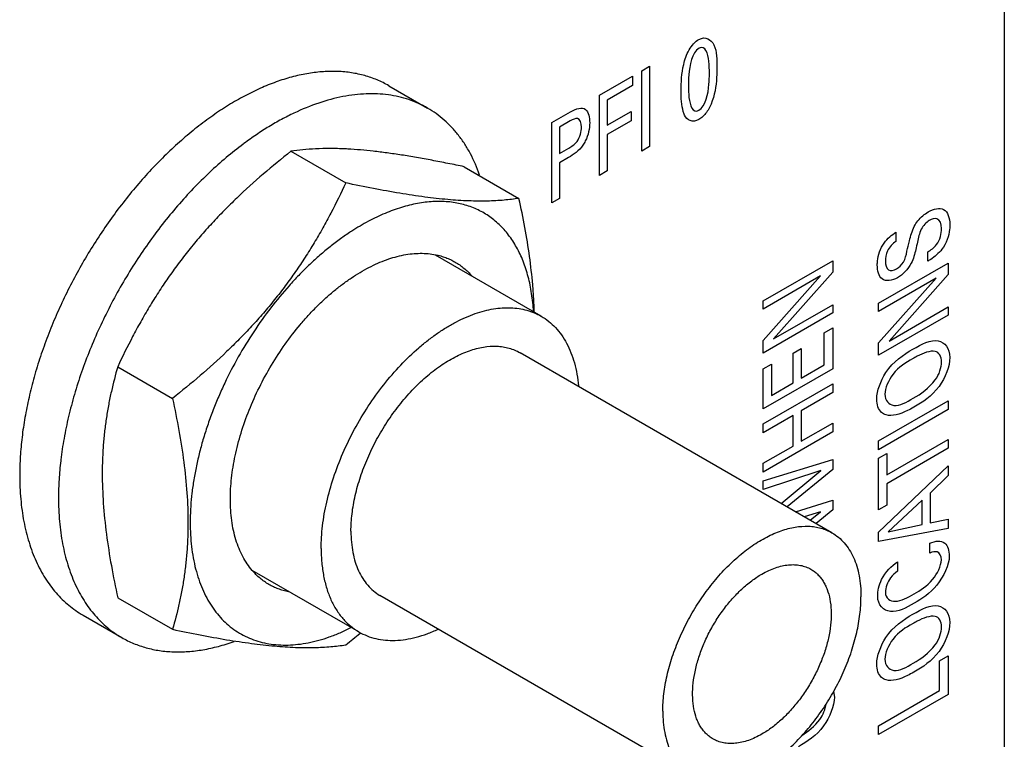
# Model space of a CAD drawing. Header units: inches. Extents: x 0 to 34, y 0 to 22.
# Tile 44 of 145: x 4.742 to 5.119, y 15.88 to 16.155. Entities that reach past the tile are written whole.
import ezdxf

# ---------------------------------------------------------------- set-up
doc = ezdxf.new("R2010")
doc.units = ezdxf.units.IN
doc.header["$LTSCALE"] = 1.87
doc.header["$MEASUREMENT"] = 0
doc.layers.get('0').update_dxf_attribs({"linetype": 'CONTINUOUS'})
doc.layers.add('02___PRT_ALL_AXES', color=7, linetype='CONTINUOUS')
doc.layers.add('ARTWORK', color=7, linetype='CONTINUOUS')

msp = doc.modelspace()

# ---------------------------------------------------------------- linework, layer by layer
at = {"color": 7, "linetype": 'CONTINUOUS'}
for p, q in [((4.8835685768, 16.1297771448), (4.8984178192, 16.1212033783)), ((4.8461420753, 16.1046700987), (4.867098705, 16.0925700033)), ((4.912433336, 16.0987530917), (4.9333899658, 16.0866529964)), ((4.941893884, 16.0415403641), (4.9014341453, 16.0649013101)), ((5.0531552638, 15.9586795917), (4.9338309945, 16.0275759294)), ((4.7798508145, 16.0222016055), (4.8008074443, 16.0101015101)), ((4.8721405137, 15.9207317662), (4.8313455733, 15.9442862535)), ((4.7798508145, 15.9338161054), (4.8008074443, 15.92171601)), ((4.9995276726, 15.8657998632), (4.8802034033, 15.9346962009)), ((4.7665629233, 15.9271304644), (4.7814121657, 15.9185566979)), ((4.8725720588, 15.9202074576), (4.8727780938, 15.9203772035))]:
    msp.add_line(p, q, dxfattribs=at)
for centre, radius, start, end in [((4.9083958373, 15.9996809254), 0.1345186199, 126.6272837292, 126.7817195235), ((4.8599433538, 15.9613323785), 0.1444148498, 86.8477197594, 87.2279745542), ((4.9211497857, 15.994061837), 0.0953264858, 122.3107359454, 123.4967212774), ((4.8915860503, 15.9706807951), 0.1344582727, 173.216546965, 173.3751243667), ((4.6569019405, 16.1823725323), 0.3394762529, 308.256247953, 309.4424252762)]:
    msp.add_arc(centre, radius, start, end, dxfattribs=at)
for points, knots in [([(4.8835685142, 16.1297770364), (4.8821311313, 16.1306069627), (4.8791306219, 16.1320923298), (4.8743463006, 16.1337458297), (4.8692958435, 16.1348235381), (4.8640091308, 16.1353190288), (4.8585156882, 16.135232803), (4.852845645, 16.1345657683), (4.8470292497, 16.1333240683), (4.8410976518, 16.1315144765), (4.8350819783, 16.1291483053), (4.8290144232, 16.1262380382), (4.8229269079, 16.1228001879), (4.8168521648, 16.1188529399), (4.8108223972, 16.1144179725), (4.8048701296, 16.1095189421), (4.7990271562, 16.104182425), (4.7933250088, 16.0984370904), (4.7877943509, 16.0923139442), (4.7824649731, 16.0858460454), (4.7773657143, 16.0790682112), (4.7725239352, 16.072017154), (4.7679660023, 16.0647307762), (4.7637162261, 16.0572486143), (4.7597979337, 16.0496108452), (4.7562318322, 16.0418589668), (4.7530376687, 16.0340345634), (4.7502321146, 16.0261800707), (4.7478310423, 16.01833763), (4.7458465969, 16.010549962), (4.7442901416, 16.0028585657), (4.7431695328, 15.9953042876), (4.742491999, 15.9879290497), (4.7423342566, 15.9830719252), (4.7423342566, 15.9806856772)], [0, 0, 0, 0, 0.0213234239, 0.0428753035, 0.0648717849, 0.0875077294, 0.1109479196, 0.1353255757, 0.1607387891, 0.1872545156, 0.2149079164, 0.2437081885, 0.2736388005, 0.3046630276, 0.3367243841, 0.3697511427, 0.4036569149, 0.4383441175, 0.473704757, 0.5096230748, 0.5459765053, 0.5826378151, 0.6194761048, 0.6563588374, 0.6931526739, 0.7297255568, 0.7659473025, 0.8016927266, 0.8368412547, 0.8712786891, 0.9048987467, 0.9376135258, 0.9693434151, 1, 1, 1, 1]), ([(4.8984177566, 16.1212032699), (4.89728572, 16.1218568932), (4.894946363, 16.1230550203), (4.8912565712, 16.1244992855), (4.8873939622, 16.1255893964), (4.8833725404, 16.1263215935), (4.8792062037, 16.1266934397), (4.8749093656, 16.126705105), (4.8704964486, 16.1263560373), (4.8643775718, 16.125397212), (4.8565043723, 16.1232639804), (4.8487155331, 16.1200661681), (4.8424295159, 16.1168683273), (4.8376316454, 16.1141058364), (4.8328422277, 16.1110271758), (4.8297048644, 16.1087991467), (4.8281410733, 16.1076366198)], [0, 0, 0, 0, 0.051834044, 0.1040144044, 0.1568758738, 0.2107313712, 0.2658651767, 0.3225234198, 0.3809164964, 0.4412114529, 0.5679138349, 0.703300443, 0.77431116, 0.8474753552, 0.9227330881, 1, 1, 1, 1]), ([(4.9183375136, 16.0955871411), (4.9173575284, 16.0983885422), (4.9156183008, 16.1024401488), (4.9127041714, 16.1074225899), (4.9103074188, 16.1108148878), (4.9076744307, 16.1139047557), (4.9048139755, 16.1166820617), (4.9017361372, 16.1191366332), (4.8995426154, 16.120553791), (4.8984177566, 16.1212032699)], [0, 0, 0, 0, 0.2686714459, 0.3970729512, 0.5220532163, 0.6441673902, 0.7640542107, 0.8824150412, 1, 1, 1, 1]), ([(4.82785038, 16.1074199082), (4.8256361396, 16.1057645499), (4.8212436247, 16.1022657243), (4.8148780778, 16.0965780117), (4.8086717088, 16.090403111), (4.8026638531, 16.0837806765), (4.7968925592, 16.0767525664), (4.7913946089, 16.069363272), (4.7862045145, 16.0616599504), (4.7813557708, 16.0536911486), (4.7768785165, 16.0455078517), (4.7728018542, 16.0371616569), (4.7691510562, 16.0287058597), (4.7659496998, 16.0201938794), (4.7632180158, 16.0116798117), (4.760973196, 16.0032177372), (4.7592296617, 15.9948613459), (4.7583955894, 15.989307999), (4.758069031, 15.9865626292)], [0, 0, 0, 0, 0.0579949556, 0.1177238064, 0.1789886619, 0.2415667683, 0.305217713, 0.3696857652, 0.4347045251, 0.5000004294, 0.5652963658, 0.630315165, 0.694783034, 0.7584337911, 0.8210126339, 0.8822774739, 0.9420026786, 1, 1, 1, 1]), ([(4.8461420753, 16.1046700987), (4.842553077, 16.1018395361), (4.8354927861, 16.0960483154), (4.8270302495, 16.0884018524), (4.8205528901, 16.0820193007), (4.8158661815, 16.0771055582), (4.811361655, 16.0720603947), (4.8070525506, 16.0668884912), (4.8029492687, 16.0615971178), (4.7990562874, 16.056197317), (4.7953739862, 16.0507012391), (4.7918975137, 16.0451221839), (4.7886178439, 16.0394732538), (4.784503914, 16.0318865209), (4.7816564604, 16.0260923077), (4.7798508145, 16.0222016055)], [0, 0, 0, 0, 0.1282607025, 0.2561507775, 0.3198763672, 0.3833950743, 0.4466597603, 0.5096260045, 0.5722534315, 0.6345115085, 0.6963810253, 0.7578542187, 0.8189365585, 0.8796412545, 1, 1, 1, 1]), ([(4.866927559, 16.105578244), (4.8649511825, 16.1056738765), (4.8611678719, 16.1057778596), (4.8557351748, 16.1056630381), (4.8507785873, 16.1053003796), (4.8476389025, 16.1049018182), (4.8461420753, 16.1046700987)], [0, 0, 0, 0, 0.2848548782, 0.5446298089, 0.7819478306, 1, 1, 1, 1]), ([(4.912433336, 16.0987530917), (4.9103572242, 16.0991917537), (4.9062516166, 16.1000394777), (4.9001643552, 16.1012261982), (4.8942412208, 16.1023002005), (4.8885088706, 16.1032475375), (4.8829940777, 16.1040550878), (4.8761544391, 16.1049070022), (4.8711386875, 16.105349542), (4.8678847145, 16.1055287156)], [0, 0, 0, 0, 0.1411455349, 0.2788476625, 0.4125192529, 0.5415445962, 0.6653013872, 0.7832277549, 1, 1, 1, 1]), ([(4.867098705, 16.0925700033), (4.8652930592, 16.0886793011), (4.8624456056, 16.0828850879), (4.8583316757, 16.075298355), (4.8550520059, 16.0696494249), (4.8515755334, 16.0640703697), (4.8478932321, 16.0585742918), (4.8440002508, 16.053174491), (4.839896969, 16.0478831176), (4.8355878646, 16.0427112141), (4.831083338, 16.0376660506), (4.8263966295, 16.0327523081), (4.81991927, 16.0263697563), (4.8114567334, 16.0187232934), (4.8043964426, 16.0129320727), (4.8008074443, 16.0101015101)], [0, 0, 0, 0, 0.1203587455, 0.1810634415, 0.2421457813, 0.3036189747, 0.3654884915, 0.4277465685, 0.4903739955, 0.5533402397, 0.6166049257, 0.6801236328, 0.7438492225, 0.8717392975, 1, 1, 1, 1]), ([(4.9333899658, 16.0866529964), (4.931501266, 16.0863606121), (4.9274865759, 16.085880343), (4.9210645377, 16.0855422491), (4.9138743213, 16.0856179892), (4.9058754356, 16.0861525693), (4.8970890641, 16.0871557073), (4.8875957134, 16.0885987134), (4.8775128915, 16.0904253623), (4.8706217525, 16.0918256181), (4.867098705, 16.0925700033)], [0, 0, 0, 0, 0.085707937, 0.1811665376, 0.2882009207, 0.4079749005, 0.5405185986, 0.6846705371, 0.8385202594, 1, 1, 1, 1]), ([(4.9389529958, 16.0433210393), (4.9388207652, 16.0456345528), (4.9383667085, 16.0501307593), (4.937053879, 16.0565965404), (4.935138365, 16.0625426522), (4.9330239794, 16.0670751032), (4.931044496, 16.0703640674), (4.9294410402, 16.072636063), (4.9277045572, 16.0747382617), (4.9258386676, 16.076665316), (4.9238478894, 16.0784124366), (4.9217372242, 16.07997559), (4.9195114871, 16.0813504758), (4.917176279, 16.0825338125), (4.9147374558, 16.0835230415), (4.9122008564, 16.0843153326), (4.909572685, 16.0849090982), (4.9059172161, 16.0854403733), (4.9011265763, 16.0855860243), (4.8951899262, 16.0849520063), (4.8890565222, 16.0835221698), (4.8827831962, 16.0813124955), (4.8764268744, 16.0783461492), (4.8722735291, 16.0759414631), (4.8701967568, 16.0746281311)], [0, 0, 0, 0, 0.0718767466, 0.1399292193, 0.2042770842, 0.2652120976, 0.2945615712, 0.3232556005, 0.3513853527, 0.3790519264, 0.4063669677, 0.4334496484, 0.4604240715, 0.4874173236, 0.5145556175, 0.5419622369, 0.5697542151, 0.5980398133, 0.6564390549, 0.7178509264, 0.7827301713, 0.8513430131, 0.9237836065, 1, 1, 1, 1]), ([(4.9392587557, 16.0430640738), (4.9392139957, 16.044807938), (4.9390666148, 16.0483249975), (4.9385494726, 16.0554594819), (4.9375006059, 16.0645390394), (4.9356984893, 16.0755579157), (4.9342014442, 16.0829386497), (4.9333899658, 16.0866529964)], [0, 0, 0, 0, 0.1188174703, 0.2397167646, 0.4871607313, 0.7410405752, 1, 1, 1, 1]), ([(4.8685401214, 16.0735562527), (4.8671905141, 16.0726632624), (4.8645005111, 16.0707854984), (4.8605528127, 16.0677475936), (4.8566526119, 16.064461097), (4.852814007, 16.0609387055), (4.8490514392, 16.0571929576), (4.8441222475, 16.0518850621), (4.8382455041, 16.0447801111), (4.8317552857, 16.0356629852), (4.8258745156, 16.0260312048), (4.821542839, 16.0176719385), (4.8184568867, 16.0108469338), (4.8170456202, 16.0074003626), (4.8163751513, 16.0056723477)], [0, 0, 0, 0, 0.0558832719, 0.1132339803, 0.1719593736, 0.2319506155, 0.2930897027, 0.3552471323, 0.4820377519, 0.6111709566, 0.7413880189, 0.871426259, 0.9359935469, 1, 1, 1, 1]), ([(4.8229444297, 15.9714994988), (4.8229444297, 15.9728324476), (4.8230252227, 15.9755421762), (4.8233733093, 15.9796547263), (4.8239495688, 15.9838629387), (4.8247508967, 15.9881467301), (4.8257737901, 15.99248699), (4.8274398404, 15.9983698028), (4.8300506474, 16.0057333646), (4.8339393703, 16.014405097), (4.8385392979, 16.0228278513), (4.8437669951, 16.0308487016), (4.8485983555, 16.0371169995), (4.8527004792, 16.0418040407), (4.8558525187, 16.0451102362), (4.8590843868, 16.0482132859), (4.862381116, 16.0510994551), (4.8657281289, 16.0537551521), (4.8691097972, 16.0561687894), (4.8725112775, 16.0583288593), (4.8759166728, 16.0602259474), (4.879311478, 16.0618511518), (4.8837151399, 16.0636108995), (4.8881268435, 16.0648557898), (4.8924744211, 16.0655012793), (4.895587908, 16.0656785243), (4.898601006, 16.0655574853), (4.9005593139, 16.065273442), (4.901512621, 16.0650808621)], [0, 0, 0, 0, 0.0297938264, 0.0605556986, 0.0922110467, 0.1246921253, 0.1579307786, 0.1918458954, 0.2613179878, 0.3323364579, 0.4040569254, 0.4756077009, 0.546123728, 0.5807406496, 0.6147942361, 0.6481927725, 0.6808519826, 0.7126945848, 0.7436543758, 0.7736741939, 0.8027114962, 0.8307361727, 0.8577359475, 0.9086632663, 0.9327034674, 0.9558700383, 0.9782614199, 1, 1, 1, 1]), ([(4.901512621, 16.0650808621), (4.9021743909, 16.0649471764), (4.9034797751, 16.0646309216), (4.9053836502, 16.0640051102), (4.9072138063, 16.0632328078), (4.9083831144, 16.0626210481), (4.9089524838, 16.0622923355)], [0, 0, 0, 0, 0.2538669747, 0.504443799, 0.7527861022, 1, 1, 1, 1]), ([(4.9089524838, 16.0622923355), (4.9095493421, 16.061947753), (4.9107165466, 16.061204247), (4.9123702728, 16.0599364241), (4.9139249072, 16.0585186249), (4.9148845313, 16.0574844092), (4.9153459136, 16.0569454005)], [0, 0, 0, 0, 0.2469473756, 0.4951355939, 0.7457701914, 1, 1, 1, 1]), ([(4.8576965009, 15.9526589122), (4.8576965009, 15.9540812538), (4.8577906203, 15.9569767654), (4.8583372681, 15.9629265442), (4.8597018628, 15.970599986), (4.8623245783, 15.9798948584), (4.8659007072, 15.9892160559), (4.8703542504, 15.9983644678), (4.8755899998, 16.0071452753), (4.8814965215, 16.015371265), (4.8879474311, 16.022866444), (4.8937350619, 16.028440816), (4.8985260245, 16.0323838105), (4.9021205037, 16.0350278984), (4.9057424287, 16.0373810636), (4.9104865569, 16.0400604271), (4.9152972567, 16.0421861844), (4.9201107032, 16.0436548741), (4.923578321, 16.044395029), (4.9269584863, 16.0447928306), (4.9302334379, 16.0448440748), (4.9333851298, 16.0445488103), (4.9363959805, 16.0439062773), (4.9392481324, 16.0429204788), (4.9410369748, 16.0420351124), (4.9418938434, 16.041540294)], [0, 0, 0, 0, 0.0306574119, 0.0623952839, 0.1287244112, 0.1983013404, 0.2702649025, 0.3436280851, 0.4173462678, 0.4903575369, 0.5616315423, 0.6302168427, 0.6632493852, 0.6953172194, 0.7263468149, 0.7562834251, 0.8127103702, 0.8392310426, 0.8646489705, 0.8890313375, 0.9124757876, 0.9351160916, 0.9571166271, 0.9786725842, 1, 1, 1, 1]), ([(4.9418938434, 16.041540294), (4.9428976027, 16.0409606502), (4.9448351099, 16.0396389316), (4.9474444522, 16.0372234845), (4.9497473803, 16.0343898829), (4.9517260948, 16.0311621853), (4.9533685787, 16.0275660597), (4.9551382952, 16.0221868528), (4.9558550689, 16.017871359), (4.9561126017, 16.0149175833)], [0, 0, 0, 0, 0.1108857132, 0.2233909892, 0.3390235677, 0.4590870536, 0.5846135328, 0.7163547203, 1, 1, 1, 1]), ([(4.8690985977, 15.9592423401), (4.8690985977, 15.9614667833), (4.869400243, 15.96606041), (4.8706401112, 15.9730350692), (4.8726569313, 15.9801820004), (4.875406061, 15.9873480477), (4.8788300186, 15.9943816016), (4.8828554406, 16.0011324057), (4.8873964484, 16.0074565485), (4.8923562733, 16.0132192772), (4.897629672, 16.0182981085), (4.9031057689, 16.0225853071), (4.9086707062, 16.0259899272), (4.9142119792, 16.0284386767), (4.9196172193, 16.0298753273), (4.9240012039, 16.0301974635), (4.9272891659, 16.0298885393), (4.9296041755, 16.0293951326), (4.9317968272, 16.0286368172), (4.933172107, 16.0279561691), (4.9338309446, 16.0275758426)], [0, 0, 0, 0, 0.0623753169, 0.1287240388, 0.1983109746, 0.2702887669, 0.343666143, 0.41739845, 0.4904235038, 0.5617107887, 0.6303092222, 0.6953980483, 0.7563462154, 0.8127836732, 0.8646843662, 0.9124592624, 0.9351033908, 0.9571085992, 0.9786683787, 1, 1, 1, 1]), ([(4.7798508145, 16.0222016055), (4.7789391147, 16.0190813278), (4.7776977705, 16.0143184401), (4.7763501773, 16.0078394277), (4.7754894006, 16.0028117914), (4.7748017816, 15.9976526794), (4.7743006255, 15.9923605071), (4.7739964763, 15.9869371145), (4.773860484, 15.9794613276), (4.774221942, 15.9698350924), (4.7754344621, 15.9580384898), (4.7773325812, 15.9459765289), (4.7789608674, 15.9378896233), (4.7798508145, 15.9338161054)], [0, 0, 0, 0, 0.1090759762, 0.1650117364, 0.2220169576, 0.2801888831, 0.3396114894, 0.4003422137, 0.4624066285, 0.5904450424, 0.7232785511, 0.8600925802, 1, 1, 1, 1]), ([(4.8008074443, 16.0101015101), (4.8016973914, 16.0060279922), (4.8033256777, 15.9979410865), (4.8052237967, 15.9858791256), (4.8064363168, 15.974082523), (4.8067977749, 15.9644562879), (4.8066617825, 15.9569805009), (4.8063576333, 15.9515571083), (4.8058564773, 15.946264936), (4.8051688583, 15.9411058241), (4.8043080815, 15.9360781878), (4.8029604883, 15.9295991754), (4.8017191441, 15.9248362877), (4.8008074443, 15.92171601)], [0, 0, 0, 0, 0.1399074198, 0.2767214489, 0.4095549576, 0.5375933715, 0.5996577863, 0.6603885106, 0.7198111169, 0.7779830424, 0.8349882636, 0.8909240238, 1, 1, 1, 1]), ([(4.8163751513, 16.0056723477), (4.8156843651, 16.0038919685), (4.814379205, 16.0003278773), (4.8126455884, 15.9949507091), (4.8111554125, 15.9895954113), (4.8099148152, 15.9842847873), (4.8089286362, 15.9790394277), (4.8079714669, 15.9722548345), (4.8075092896, 15.9655938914), (4.8075910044, 15.9591243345), (4.8080163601, 15.9530816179), (4.8089555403, 15.9472897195), (4.8104563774, 15.9418475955), (4.8118154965, 15.9380736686), (4.813423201, 15.9345498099), (4.8152732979, 15.9312900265), (4.8173593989, 15.9283082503), (4.8196727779, 15.9256165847), (4.82220506, 15.9232273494), (4.8249451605, 15.9211503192), (4.8278820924, 15.9193953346), (4.8310028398, 15.9179694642), (4.8342940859, 15.9168788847), (4.8377416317, 15.9161278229), (4.8413308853, 15.9157184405), (4.8450469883, 15.9156524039), (4.8488748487, 15.9159284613), (4.852799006, 15.9165458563), (4.856804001, 15.9175007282), (4.8608738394, 15.9187896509), (4.8649924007, 15.9204066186), (4.8677127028, 15.9216770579), (4.8690765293, 15.9223625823)], [0, 0, 0, 0, 0.0417603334, 0.0829748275, 0.123514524, 0.1632817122, 0.2021967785, 0.2401841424, 0.3130792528, 0.3479062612, 0.3815980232, 0.4454982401, 0.4757654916, 0.5049498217, 0.5331183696, 0.560362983, 0.5868000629, 0.6125715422, 0.6378404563, 0.6627889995, 0.6876108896, 0.7125052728, 0.7376681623, 0.763285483, 0.7895259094, 0.816537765, 0.8444438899, 0.8733437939, 0.9033100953, 0.9343934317, 0.966620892, 1, 1, 1, 1]), ([(4.7580255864, 15.9861930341), (4.7577496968, 15.9838176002), (4.7573316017, 15.9791294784), (4.757183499, 15.9744245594), (4.757183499, 15.9721119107)], [0, 0, 0, 0, 0.5083707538, 1, 1, 1, 1]), ([(4.7423342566, 15.9806856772), (4.7423342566, 15.9776389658), (4.742579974, 15.9716984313), (4.7437490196, 15.9630966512), (4.7453997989, 15.9563489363), (4.7471196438, 15.9513171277), (4.7485795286, 15.9477807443), (4.7502242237, 15.9444380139), (4.7520503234, 15.9412972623), (4.7540530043, 15.9383659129), (4.7562279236, 15.935651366), (4.7585700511, 15.9331606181), (4.7610733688, 15.930899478), (4.7637318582, 15.9288742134), (4.7656054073, 15.9276834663), (4.7665629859, 15.9271305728)], [0, 0, 0, 0, 0.1485251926, 0.2893907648, 0.4225516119, 0.4863885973, 0.5484809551, 0.6089299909, 0.6678638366, 0.7254399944, 0.7818379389, 0.83726114, 0.8919340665, 0.9460961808, 1, 1, 1, 1]), ([(4.757183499, 15.9721119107), (4.757183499, 15.9690651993), (4.7574292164, 15.9631246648), (4.758598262, 15.9545228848), (4.7602490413, 15.9477751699), (4.7619688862, 15.9427433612), (4.763428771, 15.9392069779), (4.7650734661, 15.9358642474), (4.7668995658, 15.9327234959), (4.7689022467, 15.9297921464), (4.771077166, 15.9270775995), (4.7734192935, 15.9245868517), (4.7759226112, 15.9223257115), (4.7785811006, 15.9203004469), (4.7804546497, 15.9191096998), (4.7814122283, 15.9185568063)], [0, 0, 0, 0, 0.1485251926, 0.2893907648, 0.4225516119, 0.4863885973, 0.5484809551, 0.6089299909, 0.6678638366, 0.7254399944, 0.7818379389, 0.83726114, 0.8919340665, 0.9460961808, 1, 1, 1, 1]), ([(4.8313056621, 15.9442327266), (4.8306193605, 15.9450344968), (4.8293197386, 15.9467495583), (4.827636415, 15.949570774), (4.8261993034, 15.9526628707), (4.8250147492, 15.9560080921), (4.8240890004, 15.9595891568), (4.8234258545, 15.9633873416), (4.8230292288, 15.9673817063), (4.8229444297, 15.9701098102), (4.8229444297, 15.9714994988)], [0, 0, 0, 0, 0.108791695, 0.2212464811, 0.3380455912, 0.4596944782, 0.5865593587, 0.7188806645, 0.8567479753, 1, 1, 1, 1]), ([(4.9884228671, 15.8903460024), (4.9884228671, 15.8925704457), (4.9887245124, 15.8971640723), (4.9899643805, 15.9041387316), (4.9919812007, 15.9112856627), (4.9947303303, 15.9184517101), (4.998154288, 15.925485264), (5.0021797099, 15.9322360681), (5.0067207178, 15.9385602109), (5.0116805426, 15.9443229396), (5.0169539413, 15.9494017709), (5.0224300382, 15.9536889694), (5.0279949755, 15.9570935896), (5.0335362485, 15.9595423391), (5.0389414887, 15.9609789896), (5.0433254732, 15.9613011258), (5.0466134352, 15.9609922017), (5.0489284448, 15.960498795), (5.0511210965, 15.9597404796), (5.0524963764, 15.9590598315), (5.0531552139, 15.958679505)], [0, 0, 0, 0, 0.0623753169, 0.1287240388, 0.1983109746, 0.2702887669, 0.343666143, 0.41739845, 0.4904235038, 0.5617107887, 0.6303092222, 0.6953980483, 0.7563462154, 0.8127836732, 0.8646843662, 0.9124592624, 0.9351033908, 0.9571085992, 0.9786683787, 1, 1, 1, 1]), ([(4.8690985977, 15.9592423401), (4.8690985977, 15.9578463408), (4.8692115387, 15.9551237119), (4.8697468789, 15.9511807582), (4.870642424, 15.9475208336), (4.8718899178, 15.9441799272), (4.8734803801, 15.9411900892), (4.8754008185, 15.9385812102), (4.8776342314, 15.9363833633), (4.8793243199, 15.9352037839), (4.8802034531, 15.9346962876)], [0, 0, 0, 0, 0.1485417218, 0.2895056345, 0.4227352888, 0.5486400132, 0.667996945, 0.7819387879, 0.8919879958, 1, 1, 1, 1]), ([(5.0531552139, 15.958679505), (5.0540343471, 15.9581720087), (5.0557244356, 15.9569924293), (5.0579578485, 15.9547945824), (5.059878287, 15.9521857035), (5.0614687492, 15.9491958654), (5.062716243, 15.945854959), (5.0636117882, 15.9421950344), (5.0641471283, 15.9382520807), (5.0642600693, 15.9355294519), (5.0642600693, 15.9341334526)], [0, 0, 0, 0, 0.1080120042, 0.2180612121, 0.332003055, 0.4513599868, 0.5772647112, 0.7104943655, 0.8514582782, 1, 1, 1, 1]), ([(4.8576965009, 15.9526589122), (4.8576965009, 15.9508428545), (4.8578431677, 15.9473014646), (4.8585398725, 15.9421730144), (4.8597044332, 15.9374127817), (4.8613273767, 15.9330674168), (4.8633955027, 15.92917809), (4.8658940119, 15.9257851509), (4.8687986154, 15.9229260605), (4.8709971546, 15.9213921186), (4.8721405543, 15.9207318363)], [0, 0, 0, 0, 0.1485646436, 0.2895091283, 0.4227277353, 0.5486380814, 0.6680003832, 0.781938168, 0.8919869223, 1, 1, 1, 1]), ([(5.0263414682, 15.9428573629), (5.0271868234, 15.9433454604), (5.0288754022, 15.9442290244), (5.0314508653, 15.9452838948), (5.0339811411, 15.9460215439), (5.0364410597, 15.9464344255), (5.0388081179, 15.9465163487), (5.0410597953, 15.9462655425), (5.0431720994, 15.9456814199), (5.0444774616, 15.9450700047), (5.0450923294, 15.9447150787)], [0, 0, 0, 0, 0.1485082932, 0.2894941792, 0.4227513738, 0.5486557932, 0.6679990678, 0.7819408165, 0.8919896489, 1, 1, 1, 1]), ([(4.8376990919, 15.9388857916), (4.8371022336, 15.9392303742), (4.8359350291, 15.9399738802), (4.8342813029, 15.9412417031), (4.8327266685, 15.9426595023), (4.8317670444, 15.943693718), (4.8313056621, 15.9442327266)], [0, 0, 0, 0, 0.2469473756, 0.4951355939, 0.7457701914, 1, 1, 1, 1]), ([(5.007590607, 15.8797643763), (5.0071299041, 15.8800303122), (5.0062368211, 15.8806251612), (5.0050113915, 15.8816883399), (5.0039028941, 15.882917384), (5.0029181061, 15.8843053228), (5.0020620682, 15.8858441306), (5.0010768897, 15.8881317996), (5.000208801, 15.8913447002), (4.9997548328, 15.8955555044), (4.999870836, 15.90011618), (5.0005527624, 15.9049311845), (5.0017847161, 15.9099003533), (5.003540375, 15.9149187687), (5.0057827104, 15.9198797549), (5.0084636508, 15.92467774), (5.0115259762, 15.9292104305), (5.0149043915, 15.9333808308), (5.0185275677, 15.9371012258), (5.0223181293, 15.9402905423), (5.0249945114, 15.9420796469), (5.0263414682, 15.9428573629)], [0, 0, 0, 0, 0.0213298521, 0.0428887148, 0.0648920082, 0.0875346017, 0.110982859, 0.1353671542, 0.1872646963, 0.2436974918, 0.3046406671, 0.369724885, 0.4383175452, 0.5095994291, 0.5826200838, 0.6563468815, 0.7297211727, 0.8016949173, 0.8712759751, 0.9376339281, 1, 1, 1, 1]), ([(5.0450923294, 15.9447150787), (5.0455530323, 15.9444491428), (5.0464461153, 15.9438542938), (5.0476715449, 15.942791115), (5.0487800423, 15.941562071), (5.0497648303, 15.9401741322), (5.0506208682, 15.9386353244), (5.0516060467, 15.9363476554), (5.0524741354, 15.9331347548), (5.0529281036, 15.9289239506), (5.0528121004, 15.924363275), (5.052130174, 15.9195482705), (5.0508982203, 15.9145791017), (5.0491425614, 15.9095606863), (5.046900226, 15.9045997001), (5.0442192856, 15.899801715), (5.0411569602, 15.8952690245), (5.0377785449, 15.8910986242), (5.0341553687, 15.8873782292), (5.0303648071, 15.8841889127), (5.027688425, 15.8823998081), (5.0263414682, 15.8816220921)], [0, 0, 0, 0, 0.0213298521, 0.0428887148, 0.0648920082, 0.0875346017, 0.110982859, 0.1353671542, 0.1872646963, 0.2436974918, 0.3046406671, 0.369724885, 0.4383175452, 0.5095994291, 0.5826200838, 0.6563468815, 0.7297211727, 0.8016949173, 0.8712759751, 0.9376339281, 1, 1, 1, 1]), ([(4.8451389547, 15.936097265), (4.8444771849, 15.9362309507), (4.8431718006, 15.9365472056), (4.8412679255, 15.937173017), (4.8394377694, 15.9379453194), (4.8382684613, 15.9385570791), (4.8376990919, 15.9388857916)], [0, 0, 0, 0, 0.2538669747, 0.504443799, 0.7527861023, 1, 1, 1, 1]), ([(4.9995277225, 15.86579995), (5.00018656, 15.8654196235), (5.0015618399, 15.8647389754), (5.0037544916, 15.86398066), (5.0060695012, 15.8634872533), (5.0093574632, 15.8631783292), (5.0137414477, 15.8635004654), (5.0191466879, 15.8649371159), (5.0246879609, 15.8673858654), (5.0302528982, 15.8707904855), (5.0357289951, 15.8750776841), (5.0410023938, 15.8801565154), (5.0459622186, 15.8859192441), (5.0505032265, 15.8922433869), (5.0545286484, 15.898994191), (5.057952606, 15.9060277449), (5.0607017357, 15.9131937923), (5.0627185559, 15.9203407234), (5.063958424, 15.9273153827), (5.0642600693, 15.9319090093), (5.0642600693, 15.9341334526)], [0, 0, 0, 0, 0.0213316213, 0.0428914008, 0.0648966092, 0.0875407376, 0.1353156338, 0.1872163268, 0.2436537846, 0.3046019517, 0.3696907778, 0.4382892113, 0.5095764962, 0.58260155, 0.656333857, 0.7297112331, 0.8016890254, 0.8712759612, 0.9376246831, 1, 1, 1, 1]), ([(4.7814122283, 15.9185568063), (4.7828672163, 15.9177167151), (4.7859062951, 15.9162152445), (4.7907549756, 15.914552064), (4.7958755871, 15.9134791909), (4.8012370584, 15.9130030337), (4.8068087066, 15.9131230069), (4.8125593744, 15.9138378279), (4.8184571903, 15.9151409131), (4.8223808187, 15.9163703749), (4.8243564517, 15.9170742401)], [0, 0, 0, 0, 0.1136598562, 0.2285670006, 0.3459000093, 0.4667185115, 0.5919152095, 0.7222071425, 0.8581183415, 1, 1, 1, 1]), ([(4.8008074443, 15.92171601), (4.8043304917, 15.9209716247), (4.8112216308, 15.919571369), (4.8213044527, 15.91774472), (4.8307978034, 15.916301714), (4.8395841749, 15.9152985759), (4.8475830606, 15.9147639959), (4.854773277, 15.9146882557), (4.8611953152, 15.9150263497), (4.8652100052, 15.9155066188), (4.867098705, 15.915799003)], [0, 0, 0, 0, 0.1614797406, 0.3153294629, 0.4594814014, 0.5920250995, 0.7117990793, 0.8188334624, 0.914292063, 1, 1, 1, 1]), ([(4.8721405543, 15.9207318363), (4.8731488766, 15.9201495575), (4.8752725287, 15.9191285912), (4.8786860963, 15.9180746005), (4.8823102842, 15.9174999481), (4.8861149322, 15.9174068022), (4.8900710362, 15.9177940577), (4.894149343, 15.9186560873), (4.8983195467, 15.9199857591), (4.9010742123, 15.9211480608), (4.9024582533, 15.9217988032)], [0, 0, 0, 0, 0.1107643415, 0.2231622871, 0.3387104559, 0.4587165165, 0.5842257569, 0.7159953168, 0.8545122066, 1, 1, 1, 1]), ([(4.9884228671, 15.8903460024), (4.9884228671, 15.8889500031), (4.9885358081, 15.8862273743), (4.9890711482, 15.8822844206), (4.9899666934, 15.878624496), (4.9912141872, 15.8752835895), (4.9928046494, 15.8722937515), (4.9947250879, 15.8696848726), (4.9969585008, 15.8674870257), (4.9986485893, 15.8663074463), (4.9995277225, 15.86579995)], [0, 0, 0, 0, 0.1485417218, 0.2895056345, 0.4227352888, 0.5486400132, 0.667996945, 0.7819387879, 0.8919879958, 1, 1, 1, 1]), ([(5.0263414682, 15.8816220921), (5.025496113, 15.8811339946), (5.0238075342, 15.8802504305), (5.0212320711, 15.8791955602), (5.0187017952, 15.8784579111), (5.0162418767, 15.8780450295), (5.0138748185, 15.8779631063), (5.0116231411, 15.8782139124), (5.009510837, 15.8787980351), (5.0082054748, 15.8794094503), (5.007590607, 15.8797643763)], [0, 0, 0, 0, 0.1485082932, 0.2894941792, 0.4227513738, 0.5486557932, 0.6679990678, 0.7819408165, 0.8919896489, 1, 1, 1, 1])]:
    msp.add_open_spline(points, degree=3, knots=knots, dxfattribs=at)
at = {"layer": '02___PRT_ALL_AXES', "color": 3, "linetype": 'CONTINUOUS'}
msp.add_line((5.1191003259, 16.6268725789), (5.1191003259, 15.1346966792), dxfattribs=at)
at = {"layer": 'ARTWORK', "color": 40, "linetype": 'CONTINUOUS'}
for p, q in [((4.9803425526, 16.135511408), (4.9832844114, 16.1372100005)), ((4.9832844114, 16.1372100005), (4.9832844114, 16.1064715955)), ((4.9641652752, 16.1261708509), (4.9768254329, 16.1334806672)), ((4.9768254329, 16.1334806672), (4.9768254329, 16.1298601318)), ((4.9803425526, 16.1047730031), (4.9803425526, 16.135511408)), ((4.9768254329, 16.1298601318), (4.9671719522, 16.1242863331)), ((4.9641652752, 16.0954324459), (4.9641652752, 16.1261708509)), ((4.9671719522, 16.1242863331), (4.9671719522, 16.1147098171)), ((4.9459594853, 16.1156590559), (4.9530880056, 16.1197749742)), ((4.9671719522, 16.1147098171), (4.9762715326, 16.1199638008)), ((4.9762715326, 16.1199638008), (4.9762715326, 16.1163840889)), ((4.9459594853, 16.084920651), (4.9459594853, 16.1156590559)), ((4.9530305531, 16.116287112), (4.9489013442, 16.1139029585)), ((4.9762715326, 16.1163840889), (4.9671719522, 16.1111301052)), ((4.9489013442, 16.1139029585), (4.9489013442, 16.1038612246)), ((4.9671719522, 16.1111301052), (4.9671719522, 16.0971684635)), ((4.9489013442, 16.1038612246), (4.9524118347, 16.1058881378)), ((4.9832844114, 16.1064715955), (4.9803425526, 16.1047730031)), ((4.9523470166, 16.1022710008), (4.9489013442, 16.1002815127)), ((4.9489013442, 16.1002815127), (4.9489013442, 16.0866192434)), ((4.9671719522, 16.0971684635), (4.9641652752, 16.0954324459)), ((4.9489013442, 16.0866192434), (4.9459594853, 16.084920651)), ((5.0776500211, 16.0736823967), (5.0776500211, 16.0701520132)), ((5.0898498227, 16.0626449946), (5.0898498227, 16.0661745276)), ((5.0268171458, 16.0473964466), (5.0534382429, 16.0627671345)), ((5.0534382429, 16.0627671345), (5.0534382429, 16.0584151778)), ((5.0710113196, 16.0465433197), (5.0976324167, 16.0619140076)), ((5.0976324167, 16.0619140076), (5.0976324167, 16.0575620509)), ((5.0534382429, 16.0584151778), (5.030838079, 16.032882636)), ((5.0268171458, 16.0321973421), (5.048828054, 16.0569746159)), ((5.048828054, 16.0569746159), (5.0268171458, 16.0442657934)), ((5.0710113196, 16.0313442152), (5.0930222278, 16.0561291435)), ((5.0930222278, 16.0561291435), (5.0710113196, 16.0434203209)), ((5.0976324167, 16.0575620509), (5.0750322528, 16.0320380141)), ((5.0268171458, 16.0442657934), (5.0268171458, 16.0473964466)), ((5.0710113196, 16.0434203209), (5.0710113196, 16.0465433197)), ((5.0534382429, 16.0428418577), (5.0268171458, 16.0274711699)), ((5.030838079, 16.032882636), (5.0534382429, 16.0459316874)), ((5.0534382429, 16.0459316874), (5.0534382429, 16.0428418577)), ((5.0750322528, 16.0320380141), (5.0976324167, 16.0450870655)), ((5.0976324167, 16.0450870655), (5.0976324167, 16.0419972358)), ((5.0976324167, 16.0419972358), (5.0710113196, 16.0266265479)), ((5.0501943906, 16.0352136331), (5.0534382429, 16.0370865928)), ((5.0501943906, 16.0229376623), (5.0501943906, 16.0352136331)), ((5.0534382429, 16.0370865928), (5.0534382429, 16.0214137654)), ((5.0268171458, 16.0274711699), (5.0268171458, 16.0321973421)), ((5.0382464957, 16.0274594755), (5.041346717, 16.0292495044)), ((5.041346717, 16.0292495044), (5.041346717, 16.0178291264)), ((5.0710113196, 16.0266265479), (5.0710113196, 16.0313442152)), ((5.0382464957, 16.0160390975), (5.0382464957, 16.0274594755)), ((5.0268171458, 16.0214420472), (5.029953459, 16.0232529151)), ((5.0268171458, 16.0060430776), (5.0268171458, 16.0214420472)), ((5.0534382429, 16.0214137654), (5.0268171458, 16.0060430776)), ((5.029953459, 16.0232529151), (5.029953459, 16.011250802)), ((5.041346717, 16.0178291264), (5.0501943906, 16.0229376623)), ((5.0268171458, 16.0003456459), (5.0534382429, 16.0157163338)), ((5.029953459, 16.011250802), (5.0382464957, 16.0160390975)), ((5.0534382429, 16.0157163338), (5.0534382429, 16.0123194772)), ((5.0534382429, 16.0123194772), (5.0414189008, 16.0053796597)), ((5.0710113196, 15.9938529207), (5.0976324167, 16.0092236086)), ((5.0976324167, 16.0092236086), (5.0976324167, 16.005826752)), ((5.0414189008, 16.0053796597), (5.0414189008, 15.9937100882)), ((5.0976324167, 16.005826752), (5.0710113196, 15.9904560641)), ((5.0382464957, 16.0035479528), (5.0268171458, 15.9969487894)), ((5.0382464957, 15.9918783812), (5.0382464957, 16.0035479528)), ((5.0268171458, 15.9969487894), (5.0268171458, 16.0003456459)), ((5.0414189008, 15.9937100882), (5.0534382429, 16.0006499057)), ((5.0534382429, 16.0006499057), (5.0534382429, 15.9972530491)), ((5.0534382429, 15.9972530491), (5.0268171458, 15.9818823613)), ((5.0710113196, 15.9904560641), (5.0710113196, 15.9938529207)), ((5.0741476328, 15.9807972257), (5.0976324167, 15.9943570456)), ((5.0976324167, 15.9943570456), (5.0976324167, 15.9909933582)), ((5.0268171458, 15.9852792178), (5.0382464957, 15.9918783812)), ((5.0976324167, 15.9909933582), (5.0741476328, 15.9774335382)), ((5.0268171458, 15.9786020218), (5.0534382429, 15.9866967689)), ((5.0534382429, 15.9866967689), (5.0534382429, 15.9829256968)), ((5.0710113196, 15.9872165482), (5.0741476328, 15.9890274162)), ((5.0710113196, 15.9673916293), (5.0710113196, 15.9872165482)), ((5.0741476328, 15.9890274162), (5.0741476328, 15.9807972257)), ((5.0268171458, 15.9818823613), (5.0268171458, 15.9852792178)), ((5.0488995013, 15.9824483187), (5.0268171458, 15.9752715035)), ((5.0337424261, 15.9698883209), (5.0488995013, 15.9824483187)), ((5.0534382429, 15.9829256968), (5.036059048, 15.9685507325)), ((5.0710113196, 15.9589530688), (5.0976324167, 15.9842489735)), ((5.0976324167, 15.9842489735), (5.0976324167, 15.9805450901)), ((5.0976324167, 15.9805450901), (5.0906983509, 15.9738913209)), ((5.0268171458, 15.9752715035), (5.0268171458, 15.9786020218)), ((5.0741476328, 15.9774335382), (5.0741476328, 15.9692024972)), ((5.0391887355, 15.9667436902), (5.0534382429, 15.9711566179)), ((5.0534382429, 15.9711566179), (5.0534382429, 15.9674859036)), ((5.0877130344, 15.9711461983), (5.0746654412, 15.9590863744)), ((5.0877130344, 15.9618690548), (5.0877130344, 15.9711461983)), ((5.0906983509, 15.9738913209), (5.0906983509, 15.9624964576)), ((5.0534382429, 15.9674859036), (5.0471060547, 15.9621723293)), ((5.0741476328, 15.9692024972), (5.0710113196, 15.9673916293)), ((5.0487197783, 15.9667295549), (5.0425372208, 15.9648103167)), ((5.0447897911, 15.9635097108), (5.0487197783, 15.9667295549)), ((5.0906983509, 15.9624964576), (5.0976324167, 15.9638508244)), ((5.0976324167, 15.9638508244), (5.0976324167, 15.96035361)), ((5.0976324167, 15.96035361), (5.0710113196, 15.9553155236)), ((5.0746654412, 15.9590863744), (5.0877130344, 15.9618690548)), ((5.0710113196, 15.9553155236), (5.0710113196, 15.9589530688)), ((5.0906269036, 15.9509183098), (5.0906269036, 15.9546647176)), ((5.0782039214, 15.9475581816), (5.0782039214, 15.9439197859)), ((5.0943524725, 15.9097233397), (5.0976324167, 15.9116171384)), ((5.0976324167, 15.9116171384), (5.0976324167, 15.896833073)), ((5.0943524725, 15.8983029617), (5.0943524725, 15.9097233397)), ((5.0537837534, 15.8979763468), (5.0540643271, 15.8957964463)), ((5.0710113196, 15.8848260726), (5.0943524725, 15.8983029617)), ((5.0976324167, 15.896833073), (5.0710113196, 15.8814623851)), ((5.0710113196, 15.8814623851), (5.0710113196, 15.8848260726))]:
    msp.add_line(p, q, dxfattribs=at)
for points, knots in [([(5.0022599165, 16.1474858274), (5.0047218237, 16.1489073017), (5.0093002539, 16.1458701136), (5.0090930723, 16.1396655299), (5.0090930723, 16.1364472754)], [0, 0, 0, 0, 0.4690162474, 1, 1, 1, 1]), ([(4.9954267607, 16.1278761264), (4.9954267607, 16.1310567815), (4.9957092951, 16.1360690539), (4.9979764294, 16.1435423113), (5.0008876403, 16.1466934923), (5.0022599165, 16.1474858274)], [0, 0, 0, 0, 0.4956068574, 0.7531019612, 1, 1, 1, 1]), ([(5.0062373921, 16.1344080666), (5.0062373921, 16.136026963), (5.0062946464, 16.1399974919), (5.0046964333, 16.1454872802), (5.0022886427, 16.1440970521)], [0, 0, 0, 0, 0.3680076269, 1, 1, 1, 1]), ([(5.0022886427, 16.1440970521), (4.9996525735, 16.1425750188), (4.9982409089, 16.1350720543), (4.9982529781, 16.1310868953), (4.9982529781, 16.1297154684)], [0, 0, 0, 0, 0.6893850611, 1, 1, 1, 1]), ([(5.0022311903, 16.1203513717), (5.0047956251, 16.1218320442), (5.006229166, 16.1291435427), (5.0062373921, 16.1330536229), (5.0062373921, 16.1344080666)], [0, 0, 0, 0, 0.6861446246, 1, 1, 1, 1]), ([(5.0090930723, 16.1364472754), (5.0090930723, 16.1348829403), (5.0089669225, 16.1302283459), (5.0079964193, 16.1247469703), (5.0062661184, 16.1214019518)], [0, 0, 0, 0, 0.3367227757, 1, 1, 1, 1]), ([(4.9982529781, 16.1297154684), (4.9982529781, 16.128184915), (4.9982252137, 16.1242964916), (4.9998294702, 16.1189646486), (5.0022311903, 16.1203513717)], [0, 0, 0, 0, 0.355634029, 1, 1, 1, 1]), ([(4.9967570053, 16.1185522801), (4.9965675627, 16.1189862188), (4.9956063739, 16.1216679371), (4.9954267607, 16.1250475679), (4.9954267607, 16.1278761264)], [0, 0, 0, 0, 0.1715454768, 1, 1, 1, 1]), ([(5.0062661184, 16.1214019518), (5.0059391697, 16.1207698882), (5.0048126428, 16.1188954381), (5.0032324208, 16.1173999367), (5.0022024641, 16.1168052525)], [0, 0, 0, 0, 0.3286778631, 1, 1, 1, 1]), ([(4.9573247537, 16.1139578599), (4.9573247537, 16.1154858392), (4.9564880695, 16.1181855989), (4.953953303, 16.1168198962), (4.9530305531, 16.116287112)], [0, 0, 0, 0, 0.5891697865, 1, 1, 1, 1]), ([(4.9524118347, 16.1058881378), (4.9534944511, 16.1065132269), (4.9563173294, 16.1082715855), (4.9573247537, 16.1123176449), (4.9573247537, 16.1139578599)], [0, 0, 0, 0, 0.4325050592, 1, 1, 1, 1]), ([(4.9587706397, 16.1086215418), (4.9584927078, 16.1080599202), (4.9568619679, 16.1051355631), (4.9542291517, 16.103357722), (4.9523470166, 16.1022710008)], [0, 0, 0, 0, 0.1911903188, 1, 1, 1, 1]), ([(5.0846562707, 16.0759331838), (5.0850340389, 16.0766825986), (5.0865558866, 16.0790523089), (5.088609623, 16.0806575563), (5.0899647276, 16.0814399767)], [0, 0, 0, 0, 0.3052328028, 1, 1, 1, 1]), ([(5.0899647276, 16.0814399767), (5.0920631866, 16.0826516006), (5.0967829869, 16.0837603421), (5.0982585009, 16.0791133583), (5.0982585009, 16.0765450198)], [0, 0, 0, 0, 0.4854423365, 1, 1, 1, 1]), ([(5.0903676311, 16.0781345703), (5.0892672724, 16.0774992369), (5.0866938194, 16.0747399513), (5.0862514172, 16.0715336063), (5.0858716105, 16.069899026)], [0, 0, 0, 0, 0.4616437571, 1, 1, 1, 1]), ([(5.0951221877, 16.075140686), (5.0951221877, 16.0768909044), (5.0940526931, 16.0795758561), (5.0913654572, 16.0787107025), (5.0903676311, 16.0781345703)], [0, 0, 0, 0, 0.6030304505, 1, 1, 1, 1]), ([(5.0818514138, 16.066390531), (5.0821762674, 16.0677465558), (5.0829190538, 16.0708731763), (5.0837487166, 16.0741577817), (5.0846562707, 16.0759331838)], [0, 0, 0, 0, 0.4291769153, 1, 1, 1, 1]), ([(5.0898498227, 16.0661745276), (5.090987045, 16.0668719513), (5.0940246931, 16.0688892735), (5.0951221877, 16.0732975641), (5.0951221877, 16.075140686)], [0, 0, 0, 0, 0.4161542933, 1, 1, 1, 1]), ([(5.0982585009, 16.0765450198), (5.0982585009, 16.0759739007), (5.0981369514, 16.0730931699), (5.0969044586, 16.0693428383), (5.0952370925, 16.0671758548)], [0, 0, 0, 0, 0.2009577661, 1, 1, 1, 1]), ([(5.0705001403, 16.0611649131), (5.0705001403, 16.0616616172), (5.0706188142, 16.0642557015), (5.0716876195, 16.0675318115), (5.0731186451, 16.0695708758)], [0, 0, 0, 0, 0.1950628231, 1, 1, 1, 1]), ([(5.0776500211, 16.0701520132), (5.0764502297, 16.0693961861), (5.0739545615, 16.0668766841), (5.0735937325, 16.063818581), (5.0735937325, 16.0626355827)], [0, 0, 0, 0, 0.5396515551, 1, 1, 1, 1]), ([(5.0858716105, 16.069899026), (5.0856537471, 16.0689586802), (5.085035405, 16.0663272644), (5.0843791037, 16.0635567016), (5.0835123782, 16.0618681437)], [0, 0, 0, 0, 0.3543347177, 1, 1, 1, 1]), ([(5.0779092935, 16.0596961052), (5.0788208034, 16.0602223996), (5.0809852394, 16.0622747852), (5.0815479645, 16.0650364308), (5.0818514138, 16.066390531)], [0, 0, 0, 0, 0.4611425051, 1, 1, 1, 1]), ([(5.0952370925, 16.0671758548), (5.0939754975, 16.0655528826), (5.0920652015, 16.0639420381), (5.0902208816, 16.0628592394), (5.0898498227, 16.0626449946)], [0, 0, 0, 0, 0.7995941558, 1, 1, 1, 1]), ([(5.0735937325, 16.0626355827), (5.0735937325, 16.0612325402), (5.0742096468, 16.0585734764), (5.0767787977, 16.0590433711), (5.0779092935, 16.0596961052)], [0, 0, 0, 0, 0.5180366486, 1, 1, 1, 1]), ([(5.0782761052, 16.0563026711), (5.0761284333, 16.0550626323), (5.0716638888, 16.0544704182), (5.0705001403, 16.0589106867), (5.0705001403, 16.0611649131)], [0, 0, 0, 0, 0.5238285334, 1, 1, 1, 1]), ([(5.0840662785, 16.0289150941), (5.087389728, 16.0308340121), (5.0942210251, 16.0343730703), (5.0982585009, 16.0291884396), (5.0982585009, 16.0257478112)], [0, 0, 0, 0, 0.5272624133, 1, 1, 1, 1]), ([(5.0703130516, 16.0098863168), (5.0703130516, 16.0129002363), (5.0736692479, 16.0222464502), (5.0805374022, 16.0268775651), (5.0840662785, 16.0289150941)], [0, 0, 0, 0, 0.4251793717, 1, 1, 1, 1]), ([(5.0926907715, 16.02808167), (5.0906914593, 16.0284349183), (5.0875598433, 16.0272107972), (5.0846111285, 16.0256253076), (5.0840301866, 16.025289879)], [0, 0, 0, 0, 0.8043203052, 1, 1, 1, 1]), ([(5.0840301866, 16.025289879), (5.0814615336, 16.0238067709), (5.0765270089, 16.0210424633), (5.0734132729, 16.0139772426), (5.0734132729, 16.0117095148)], [0, 0, 0, 0, 0.5667030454, 1, 1, 1, 1]), ([(5.0982585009, 16.0257478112), (5.0982585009, 16.0224460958), (5.0945090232, 16.0128732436), (5.0877843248, 16.0086208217), (5.084505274, 16.0067275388)], [0, 0, 0, 0, 0.4658232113, 1, 1, 1, 1]), ([(5.0738883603, 16.0037536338), (5.0732099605, 16.0039432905), (5.0712043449, 16.0049555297), (5.0703130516, 16.0077250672), (5.0703130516, 16.0098863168)], [0, 0, 0, 0, 0.3109873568, 1, 1, 1, 1]), ([(5.0734132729, 16.0117095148), (5.0734132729, 16.0092541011), (5.0767481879, 16.0058004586), (5.0817479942, 16.008706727), (5.0842820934, 16.0101698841)], [0, 0, 0, 0, 0.4562740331, 1, 1, 1, 1]), ([(5.084505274, 16.0067275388), (5.0836737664, 16.0062474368), (5.0800218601, 16.0042947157), (5.0761757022, 16.0031173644), (5.0738883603, 16.0037536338)], [0, 0, 0, 0, 0.2260560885, 1, 1, 1, 1]), ([(5.0906269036, 15.9546647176), (5.0927228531, 15.9556685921), (5.0968365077, 15.9559870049), (5.0980353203, 15.9518596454), (5.0980353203, 15.9497561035)], [0, 0, 0, 0, 0.5358914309, 1, 1, 1, 1]), ([(5.0980353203, 15.9497561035), (5.0980353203, 15.9464103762), (5.0936660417, 15.9372365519), (5.0875530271, 15.9334051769), (5.0846201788, 15.9317117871)], [0, 0, 0, 0, 0.4969753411, 1, 1, 1, 1]), ([(5.0706445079, 15.9343891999), (5.0706445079, 15.9363229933), (5.0717208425, 15.9417670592), (5.075982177, 15.9461104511), (5.0782039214, 15.9475581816)], [0, 0, 0, 0, 0.4293067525, 1, 1, 1, 1]), ([(5.0845774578, 15.9353246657), (5.0869762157, 15.9367096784), (5.0915438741, 15.939237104), (5.0950146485, 15.9460279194), (5.0950146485, 15.9482858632)], [0, 0, 0, 0, 0.5508994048, 1, 1, 1, 1]), ([(5.0782039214, 15.9439197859), (5.0772882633, 15.9432506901), (5.0748556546, 15.9413292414), (5.0735937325, 15.9375921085), (5.0735937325, 15.9359508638)], [0, 0, 0, 0, 0.393883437, 1, 1, 1, 1]), ([(5.0846201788, 15.9317117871), (5.0815308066, 15.9299280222), (5.0751666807, 15.926659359), (5.0706445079, 15.9309458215), (5.0706445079, 15.9343891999)], [0, 0, 0, 0, 0.5088299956, 1, 1, 1, 1]), ([(5.0735937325, 15.9359508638), (5.0735937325, 15.9335441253), (5.0775953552, 15.9311948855), (5.0821661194, 15.9339323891), (5.0845774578, 15.9353246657)], [0, 0, 0, 0, 0.4636347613, 1, 1, 1, 1]), ([(5.0840662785, 15.9275043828), (5.0873897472, 15.9294233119), (5.0942208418, 15.9329618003), (5.0982585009, 15.9277776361), (5.0982585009, 15.9243370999)], [0, 0, 0, 0, 0.5272705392, 1, 1, 1, 1]), ([(5.0703130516, 15.9084756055), (5.0703130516, 15.911489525), (5.0736692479, 15.9208357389), (5.0805374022, 15.9254668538), (5.0840662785, 15.9275043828)], [0, 0, 0, 0, 0.4251793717, 1, 1, 1, 1]), ([(5.0926907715, 15.9266701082), (5.0906916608, 15.9270239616), (5.0875598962, 15.9258001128), (5.0846111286, 15.9242145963), (5.0840301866, 15.9238791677)], [0, 0, 0, 0, 0.8043244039, 1, 1, 1, 1]), ([(5.0840301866, 15.9238791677), (5.0814615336, 15.9223960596), (5.0765270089, 15.919631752), (5.0734132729, 15.9125665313), (5.0734132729, 15.9102988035)], [0, 0, 0, 0, 0.5667030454, 1, 1, 1, 1]), ([(5.0982585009, 15.9243370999), (5.0982585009, 15.9210352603), (5.0945091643, 15.9114623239), (5.0877843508, 15.9072092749), (5.084505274, 15.905315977)], [0, 0, 0, 0, 0.4658305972, 1, 1, 1, 1]), ([(5.0738883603, 15.902342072), (5.0732099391, 15.9025317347), (5.0712042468, 15.9035442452), (5.0703130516, 15.9063141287), (5.0703130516, 15.9084756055)], [0, 0, 0, 0, 0.3109716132, 1, 1, 1, 1]), ([(5.0734132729, 15.9102988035), (5.0734132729, 15.9078433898), (5.0767481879, 15.9043897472), (5.0817479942, 15.9072960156), (5.0842820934, 15.9087591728)], [0, 0, 0, 0, 0.4562740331, 1, 1, 1, 1]), ([(5.084505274, 15.905315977), (5.0836737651, 15.9048358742), (5.0800218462, 15.9028834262), (5.0761759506, 15.9017063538), (5.0738883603, 15.902342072)], [0, 0, 0, 0, 0.2260570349, 1, 1, 1, 1]), ([(5.0540643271, 15.8957964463), (5.0540643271, 15.8924925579), (5.0503180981, 15.8829163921), (5.043590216, 15.8786609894), (5.0403111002, 15.876767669)], [0, 0, 0, 0, 0.4659819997, 1, 1, 1, 1])]:
    msp.add_open_spline(points, degree=3, knots=knots, dxfattribs=at)
for points in [[(4.9530880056, 16.1197749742), (4.9551483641, 16.1209645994), (4.9576652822, 16.121859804), (4.9588855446, 16.120647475)], [(4.9588855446, 16.120647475), (4.9599930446, 16.1196541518), (4.9604463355, 16.1176674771), (4.9604463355, 16.1155935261)], [(5.0022024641, 16.1168052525), (4.9999027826, 16.1154774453), (4.9975926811, 16.1165609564), (4.9967570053, 16.1185522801)], [(4.9604463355, 16.1155935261), (4.9604463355, 16.1134906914), (4.9599041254, 16.1109218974), (4.9587706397, 16.1086215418)], [(5.0731186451, 16.0695708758), (5.0743882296, 16.0713721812), (5.0760812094, 16.0726826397), (5.0776500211, 16.0736823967)], [(5.0835123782, 16.0618681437), (5.0822857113, 16.0594944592), (5.0801695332, 16.0573959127), (5.0782761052, 16.0563026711)], [(5.0951221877, 16.0240364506), (5.0951221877, 16.026079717), (5.0941595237, 16.0277900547), (5.0926907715, 16.02808167)], [(5.0926907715, 16.0172013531), (5.0941777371, 16.0191578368), (5.0951221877, 16.0219984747), (5.0951221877, 16.0240364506)], [(5.0842820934, 16.0101698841), (5.087154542, 16.0118283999), (5.0902801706, 16.0140058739), (5.0926907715, 16.0172013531)], [(5.0934243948, 15.9513462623), (5.0926263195, 15.9515686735), (5.0916110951, 15.9513299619), (5.0906269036, 15.9509183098)], [(5.0950146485, 15.9482858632), (5.0950146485, 15.949746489), (5.0944247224, 15.9510297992), (5.0934243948, 15.9513462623)], [(5.0951221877, 15.9226257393), (5.0951221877, 15.9246687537), (5.0941596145, 15.9263791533), (5.0926907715, 15.9266701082)], [(5.0926907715, 15.9157897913), (5.0941776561, 15.9177468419), (5.0951221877, 15.9205875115), (5.0951221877, 15.9226257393)], [(5.0842820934, 15.9087591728), (5.0871544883, 15.9104176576), (5.0902798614, 15.9125947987), (5.0926907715, 15.9157897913)], [(5.0484965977, 15.8872414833), (5.0497898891, 15.8889437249), (5.0506712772, 15.8913137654), (5.0508802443, 15.893244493)], [(5.0416033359, 15.8811248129), (5.0440243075, 15.8826574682), (5.0465020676, 15.8846049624), (5.0484965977, 15.8872414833)]]:
    msp.add_open_spline(points, degree=3, dxfattribs=at)

doc.saveas('drawing.dxf')
